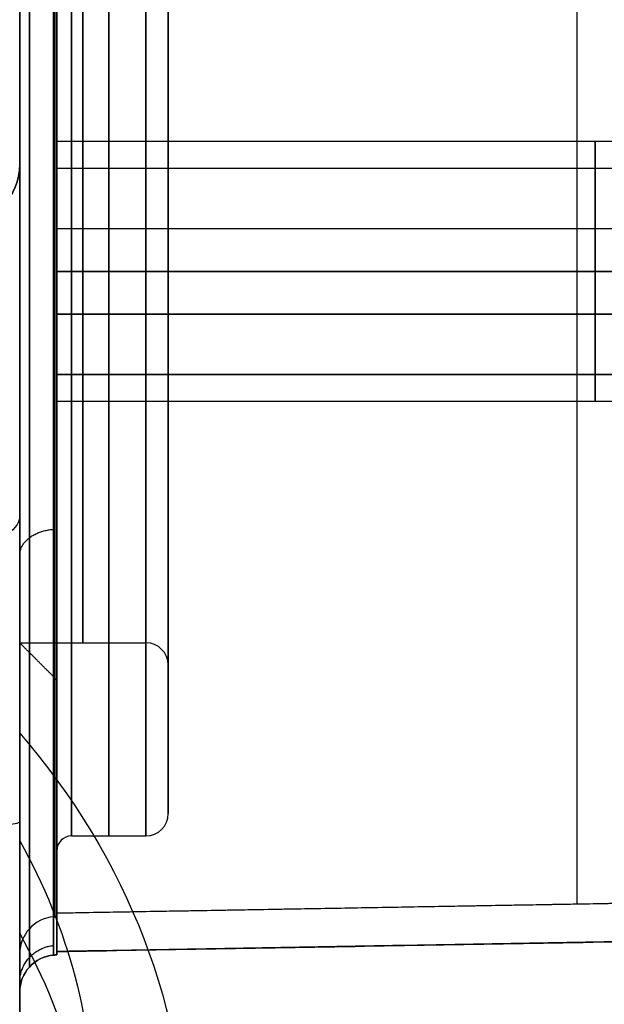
# Model space of a CAD drawing. Header units: millimetres. Extents: x 0 to 284, y -110 to 65.
# Tile 232 of 256: x 246 to 254, y -41 to -28. Entities that reach past the tile are written whole.
import ezdxf

# ---------------------------------------------------------------- set-up
doc = ezdxf.new("R2010")
doc.units = ezdxf.units.MM
doc.layers.add('Layer 01', color=18, linetype='Continuous', true_color=0x000000)

# ---------------------------------------------------------------- blocks, each defined once
blk = doc.blocks.new('Block 01')
at = {"layer": 'Layer 01'}
for p, q in [((261, -29.25, 31), (246.5, -29.25, 31)), ((246.5, -29.5, 31), (246.5, -29.25, 31)), ((261, -29.25, -31), (246.5, -29.25, -31)), ((246.5, -29.5, -31), (246.5, -29.25, -31)), ((261, -29.614, 31.573), (246.5, -29.614, 31.573)), ((261, -30.427, -32.386), (246.5, -30.427, -32.386)), ((246.5, -31, 29.25), (246.5, -31, 29.5)), ((246.5, -31, 32.5), (246.5, -31, 32.75)), ((246.5, -31, -32.75), (246.5, -31, -32.5)), ((246.5, -31, -29.5), (246.5, -31, -29.25)), ((261, -31.573, 32.386), (246.5, -31.573, 32.386)), ((261, -31.573, -29.614), (246.5, -31.573, -29.614)), ((261, -32.386, 30.427), (246.5, -32.386, 30.427)), ((246.5, -32.75, 31), (246.5, -32.5, 31)), ((246.5, -32.75, -31), (246.5, -32.5, -31)), ((261, -32.75, 31), (246.5, -32.75, 31)), ((261, -32.75, -31), (246.5, -32.75, -31)), ((246, -36), (247.7, -36)), ((248, -38.3), (248, -36.3)), ((246.5, -38.8), (246.5, -36.5)), ((246.7, -38.6), (247.7, -38.6)), ((280.742, -39.559), (246.5, -40.157)), ((246.5, -40.201), (246.5, -40.157)), ((246.456, -40.205), (246.5, -40.201)), ((246.478, -40.203, -12), (246.478, -40.203, 12)), ((246, -43.435, -0.047), (246, -40.703, -0.047))]:
    blk.add_line(p, q, dxfattribs=at)
at = {"layer": 'Layer 01', "extrusion": (-1, 0, 0)}
for centre, radius, start, end in [((0, 0, -246.5), 36.5, 180, 0), ((0, 0, -246.5), 36.5, 0, 180), ((0, 0, -247.7), 36, 270, 90), ((21.697, 21.697, -246.5), 18.019, 5.2051, 84.7949), ((21.697, -21.697, -246.5), 18.019, 275.2051, 354.7949), ((21.697, -21.697, -253.504), 17.897, 275.2051, 354.7949), ((21.697, 21.697, -246.478), 18.065, 5.2051, 84.7949), ((21.697, -21.697, -246.5), 18.063, 275.2051, 354.7949), ((21.697, 21.697, -246.5), 18.063, 5.2051, 84.7949), ((31, 31, -253.75), 1.75, 90, 270), ((31, -31, -253.75), 1.75, 90, 270), ((31, 31, -253.75), 1.5, 67.5517, 247.5517), ((31, -31, -253.75), 1.5, 157.5517, 337.5517), ((31, -31, -253.75), 1.5, 337.5517, 157.5517), ((31, 31, -246.5), 1.5, 247.5517, 67.5517), ((31, 31, -253.75), 1.5, 247.5517, 67.5517), ((31, 31, -253.75), 1.75, 270, 90), ((31, -31, -253.75), 1.75, 270, 90), ((-84.75, 12, -246.5), 124.907, 0, 5.20512), ((-84.75, -12, -246.5), 124.907, 354.79488, 0), ((-84.75, -12, -246.5), 124.951, 354.79488, 360), ((-84.75, 12, -246.5), 124.951, 360, 5.20512)]:
    blk.add_arc(centre, radius, start, end, dxfattribs=at)
at = {"layer": 'Layer 01', "extrusion": (1, 0, 0)}
for centre, radius, start, end in [((0, 0, 246), 36, 90, 180), ((0, 0, 246.7), 38.6, 90, 270), ((0, 0, 246.85), 36, 90, 270), ((0, 0, 247.2), 38.6, 90, 270), ((0, 0, 247.7), 38.6, 90, 270), ((0, 0, 248), 38.3, 90, 270), ((0, 0, 246), 36, 180, 270), ((-31, 31, 246.5), 1.75, 270, 90), ((-31, -31, 246.5), 1.75, 270, 90), ((-31, 31, 246.5), 1.5, 292.4483, 112.4483), ((-31, -31, 246.5), 1.5, 202.4483, 22.4483), ((-31, -31, 246.5), 1.5, 22.4483, 202.4483), ((-31, 31, 246.5), 1.75, 90, 270), ((-31, -31, 246.5), 1.75, 90, 270)]:
    blk.add_arc(centre, radius, start, end, dxfattribs=at)
at = {"layer": 'Layer 01', "extrusion": (-1, 6.89931e-31, 3.66259e-16)}
blk.add_arc((0, 0, -246.5), 38.8, 270, 90, dxfattribs=at)
at = {"layer": 'Layer 01', "extrusion": (1, 7.3255e-31, 3.91484e-16)}
blk.add_arc((0, 0, 248), 36.3, 90, 270, dxfattribs=at)
at = {"layer": 'Layer 01', "extrusion": (-1, 7.89164e-31, 3.71041e-16)}
blk.add_arc((0, 0, -248), 38.3, 270, 90, dxfattribs=at)
at = {"layer": 'Layer 01', "extrusion": (1, 8.7388e-14, 8.3912e-14)}
blk.add_arc((-21.697, -21.697, 246.456), 18.067, 185.2051, 264.7949, dxfattribs=at)
at = {"layer": 'Layer 01', "extrusion": (1, 8.65009e-14, -8.65009e-14)}
blk.add_arc((-21.697, 21.697, 246.456), 18.067, 95.2051, 174.7949, dxfattribs=at)
at = {"layer": 'Layer 01', "extrusion": (-5.5066e-13, 8.14427e-15, -1)}
blk.add_arc((-245.2, -29.557, -58.998), 0.8, 180, 269, dxfattribs=at)
at = {"layer": 'Layer 01', "extrusion": (-2.89551e-12, 2.80649e-15, -1)}
blk.add_arc((-245.2, -29.557, -60.043), 0.8, 180, 269, dxfattribs=at)
at = {"layer": 'Layer 01'}
for centre, radius, start, end in [((245.2, -29.557, 59.52), 0.8, 271, 0), ((247.7, -36.3), 0.3, 0, 90), ((247.7, -38.3), 0.3, 270, 0), ((246.7, -38.8), 0.2, 90, 180), ((246.5, -40.703, -12), 0.5, 95, 180), ((246.5, -40.703), 0.5, 95, 180)]:
    blk.add_arc(centre, radius, start, end, dxfattribs=at)
at = {"layer": 'Layer 01', "extrusion": (1.11307e-13, -0.871324, -0.490708)}
blk.add_arc((245.2, 61.174, 4.905), 0.8, 0, 89, dxfattribs=at)
at = {"layer": 'Layer 01', "extrusion": (9.09246e-13, -0.5, -0.866025)}
blk.add_arc((237, 55.5, -10), 11.25, 323.1299, 359.9981, dxfattribs=at)
at = {"layer": 'Layer 01', "extrusion": (-5.7033e-13, -0.997032, 0.076982)}
blk.add_arc((245.2, -65.234, 33.487), 0.8, 271, 360, dxfattribs=at)
at = {"layer": 'Layer 01', "extrusion": (0, -0.5, -0.866025)}
for centre in [(237, 55.5, -11.25), (237, 55.5, -8.75)]:
    blk.add_arc(centre, 10, 334.1581, 0, dxfattribs=at)
at = {"layer": 'Layer 01', "extrusion": (7.52539e-15, -0.090722, 0.995876)}
blk.add_arc((246.5, -42.141, -19.639), 0.5, 95, 180, dxfattribs=at)
at = {"layer": 'Layer 01', "extrusion": (-7.49498e-15, 0.090722, 0.995876)}
blk.add_arc((-246.5, 42.141, 19.639), 0.5, 275, 360, dxfattribs=at)
at = {"layer": 'Layer 01', "extrusion": (1, 2.42968e-12, 1.01525e-14)}
blk.add_arc((84.75, -12, 246.456), 124.955, 180, 185.20512, dxfattribs=at)
at = {"layer": 'Layer 01', "extrusion": (1, 4.4569e-12, -2.00079e-13)}
blk.add_arc((84.75, 12, 246.456), 124.955, 174.79488, 180, dxfattribs=at)
at = {"layer": 'Layer 01', "extrusion": (-2.53402e-14, 5.38861e-15, -1)}
blk.add_arc((-246.5, -40.703, -12), 0.5, 360, 85, dxfattribs=at)
at = {"layer": 'Layer 01', "extrusion": (-1, 3.1967e-16, 2.6847e-14)}
blk.add_open_spline([(246, 26.554, -63.236), (246, 15.73, -63.813), (246, 4.898, -64.037), (246, -16.779, -63.779), (246, -27.602, -63.297), (246, -38.41, -62.463)], degree=3, knots=[-65.025546, -65.025546, -65.025546, -65.025546, -32.512773, -32.512773, 0, 0, 0, 0], dxfattribs=at)
at = {"layer": 'Layer 01', "extrusion": (1, 1.53996e-14, -1.70909e-14)}
blk.add_open_spline([(246, -40.185, 23.381), (246, -40.139, 23.889), (246, -40.039, 24.645), (246, -39.868, 25.518), (246, -39.769, 25.952), (246, -39.716, 26.169), (246, -39.692, 26.261), (246, -39.676, 26.323), (246, -39.669, 26.352), (246, -39.526, 26.901), (246, -39.291, 27.664), (246, -38.961, 28.534), (246, -38.781, 28.964), (246, -38.701, 29.148), (246, -38.648, 29.27), (246, -38.621, 29.328), (246, -38.364, 29.892), (246, -37.99, 30.626), (246, -37.497, 31.451), (246, -37.274, 31.798), (246, -37.123, 32.027), (246, -37.047, 32.14), (246, -36.331, 33.176), (246, -35.616, 34.033), (246, -34.429, 35.22), (246, -33.811, 35.785), (246, -33.047, 36.393), (246, -32.654, 36.685), (246, -32.484, 36.807), (246, -32.37, 36.888), (246, -32.311, 36.928), (246, -31.802, 37.281), (246, -31.104, 37.719), (246, -30.258, 38.174), (246, -29.827, 38.388), (246, -29.641, 38.477), (246, -29.516, 38.535), (246, -29.452, 38.565), (246, -28.906, 38.814), (246, -28.166, 39.113), (246, -27.282, 39.406), (246, -26.835, 39.538), (246, -26.61, 39.6), (246, -26.514, 39.626), (246, -26.449, 39.644), (246, -26.415, 39.652), (246, -25.398, 39.918), (246, -24.397, 40.093), (246, -23.381, 40.185)], degree=3, knots=[0, 0, 0, 0, 1.612678, 2.419017, 2.822187, 3.023771, 3.124564, 3.124564, 3.225356, 3.225356, 4.838034, 5.644373, 6.047543, 6.249128, 6.249128, 6.450712, 6.450712, 8.06339, 8.869729, 9.272899, 9.272899, 9.676068, 9.676068, 12.901425, 12.901425, 14.514103, 15.320442, 15.723611, 15.925196, 15.925196, 16.126781, 16.126781, 17.739459, 18.545798, 18.948967, 19.150552, 19.150552, 19.352137, 19.352137, 20.964815, 21.771154, 22.174323, 22.375908, 22.476701, 22.476701, 22.577493, 22.577493, 25.802849, 25.802849, 25.802849, 25.802849], dxfattribs=at)
at = {"layer": 'Layer 01', "extrusion": (-1, -2.17638e-14, -2.00725e-14)}
blk.add_open_spline([(246, -23.381, -40.185), (246, -23.889, -40.139), (246, -24.645, -40.039), (246, -25.518, -39.868), (246, -25.952, -39.769), (246, -26.169, -39.716), (246, -26.261, -39.692), (246, -26.323, -39.676), (246, -26.352, -39.669), (246, -26.901, -39.526), (246, -27.664, -39.291), (246, -28.534, -38.961), (246, -28.964, -38.781), (246, -29.148, -38.701), (246, -29.27, -38.648), (246, -29.328, -38.621), (246, -29.892, -38.364), (246, -30.626, -37.99), (246, -31.451, -37.497), (246, -31.798, -37.274), (246, -32.027, -37.123), (246, -32.14, -37.047), (246, -33.176, -36.331), (246, -34.033, -35.616), (246, -35.22, -34.429), (246, -35.785, -33.811), (246, -36.393, -33.047), (246, -36.685, -32.654), (246, -36.807, -32.484), (246, -36.888, -32.37), (246, -36.928, -32.311), (246, -37.281, -31.802), (246, -37.719, -31.104), (246, -38.174, -30.258), (246, -38.388, -29.827), (246, -38.477, -29.641), (246, -38.535, -29.516), (246, -38.565, -29.452), (246, -38.814, -28.906), (246, -39.113, -28.166), (246, -39.406, -27.282), (246, -39.538, -26.835), (246, -39.6, -26.61), (246, -39.626, -26.514), (246, -39.644, -26.449), (246, -39.652, -26.415), (246, -39.918, -25.398), (246, -40.093, -24.397), (246, -40.185, -23.381)], degree=3, knots=[0, 0, 0, 0, 1.612678, 2.419017, 2.822187, 3.023771, 3.124564, 3.124564, 3.225356, 3.225356, 4.838034, 5.644373, 6.047543, 6.249128, 6.249128, 6.450712, 6.450712, 8.06339, 8.869729, 9.272899, 9.272899, 9.676068, 9.676068, 12.901425, 12.901425, 14.514103, 15.320442, 15.723611, 15.925196, 15.925196, 16.126781, 16.126781, 17.739459, 18.545798, 18.948967, 19.150552, 19.150552, 19.352137, 19.352137, 20.964815, 21.771154, 22.174323, 22.375908, 22.476701, 22.476701, 22.577493, 22.577493, 25.802849, 25.802849, 25.802849, 25.802849], dxfattribs=at)
at = {"layer": 'Layer 01', "extrusion": (1, -3.7907e-15, -3.45323e-16)}
blk.add_rational_spline([(246.131, -39.849, -23.351), (246.131, -39.015, -32.511), (246.131, -32.511, -39.015), (246.131, -23.351, -39.849)], [0.868638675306, 0.734486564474, 0.734486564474, 0.868638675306], degree=3, dxfattribs=at)
at = {"layer": 'Layer 01', "extrusion": (1, -6.82756e-15, 6.82756e-15)}
blk.add_rational_spline([(246.131, -23.351, 39.849), (246.131, -32.511, 39.015), (246.131, -39.015, 32.511), (246.131, -39.849, 23.351)], [0.868638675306, 0.734486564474, 0.734486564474, 0.868638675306], degree=3, dxfattribs=at)
at = {"layer": 'Layer 01', "extrusion": (1, 9.39991e-14, -8.91275e-14)}
blk.add_open_spline([(246, -29.557, 60.043), (246, -29.557, 60.452), (246, -29.48, 60.848), (246, -29.251, 61.422), (246, -29.16, 61.599), (246, -28.943, 61.938), (246, -28.818, 62.097), (246, -28.536, 62.395), (246, -28.385, 62.526), (246, -28.058, 62.76), (246, -27.884, 62.862), (246, -27.604, 62.991), (246, -27.513, 63.028), (246, -27.322, 63.095), (246, -27.225, 63.124), (246, -26.929, 63.197), (246, -26.728, 63.227), (246, -26.527, 63.238)], degree=3, knots=[-4.867848, -4.867848, -4.867848, -4.867848, -3.650886, -3.650886, -3.042405, -3.042405, -2.433924, -2.433924, -1.825443, -1.825443, -1.216962, -1.216962, -0.912722, -0.912722, -0.608481, -0.608481, 0, 0, 0, 0], dxfattribs=at)
at = {"layer": 'Layer 01'}
for points in [[(246, -29.557, 58.998), (246, -29.557, 59.52), (246, -29.557, 60.043)], [(261, -29.614, -30.427), (253.75, -29.614, -30.427), (246.5, -29.614, -30.427)], [(261, -30.427, 29.614), (253.75, -30.427, 29.614), (246.5, -30.427, 29.614)], [(246.5, -31, 29.25), (253.75, -31, 29.25), (261, -31, 29.25)], [(261, -31, 32.75), (253.75, -31, 32.75), (246.5, -31, 32.75)], [(246.5, -31, -32.75), (253.75, -31, -32.75), (261, -31, -32.75)], [(261, -31, -29.25), (253.75, -31, -29.25), (246.5, -31, -29.25)], [(246.5, -31.573, 32.386), (253.75, -31.573, 32.386), (261, -31.573, 32.386)], [(246.5, -32.386, -31.573), (253.75, -32.386, -31.573), (261, -32.386, -31.573)], [(246.5, -36.5), (246.25, -36.25), (246, -36)], [(260.509, -39.398, 23.31), (253.504, -39.52, 23.321), (246.5, -39.642, 23.332)], [(257.303, -39.454, -23.315), (251.901, -39.548, -23.323), (246.5, -39.642, -23.332)], [(246.5, -40.157, 12), (263.621, -39.858, 12), (280.742, -39.559, 12)], [(246.456, -39.689, -23.336), (246.478, -39.687, -23.336), (246.5, -39.686, -23.336)], [(246.456, -39.689, 23.336), (246.478, -39.687, 23.336), (246.5, -39.686, 23.336)], [(257.225, -39.97, -12), (251.862, -40.063, -12), (246.5, -40.157, -12)], [(246.5, -40.157, -12), (246.5, -40.157), (246.5, -40.157, 12)], [(246.456, -40.205, -12), (246.478, -40.203, -12), (246.5, -40.201, -12)], [(246.5, -40.201, 12), (246.478, -40.203, 12), (246.456, -40.205, 12)], [(246.456, -40.205, 12), (246.456, -40.205), (246.456, -40.205, -12)], [(246.5, -40.201, -12), (246.5, -40.201), (246.5, -40.201, 12)], [(246, -40.703, -12), (246, -40.703), (246, -40.703, 12)]]:
    blk.add_open_spline(points, degree=2, dxfattribs=at)
at = {"layer": 'Layer 01', "extrusion": (-1, 1.95923e-14, -1.14517e-14)}
blk.add_open_spline([(246, -34.292, 50.896), (246, -33.579, 51.298), (246, -32.926, 51.793), (246, -32.262, 52.455), (246, -32.193, 52.527), (246, -32.053, 52.675), (246, -31.847, 52.901), (246, -31.394, 53.45), (246, -31.051, 53.959), (246, -30.428, 55.026), (246, -30.11, 55.777), (246, -29.864, 56.662), (246, -29.837, 56.765), (246, -29.788, 56.966), (246, -29.721, 57.269), (246, -29.599, 57.977), (246, -29.557, 58.588), (246, -29.557, 58.998)], degree=3, knots=[-9.845028, -9.845028, -9.845028, -9.845028, -7.383771, -7.383771, -7.076114, -7.076114, -6.768457, -6.153142, -4.922514, -4.922514, -2.461257, -2.461257, -2.1536, -2.1536, -1.845943, -1.230628, 0, 0, 0, 0], dxfattribs=at)
at = {"layer": 'Layer 01', "extrusion": (1, 0, 0)}
for points in [[(246, -43.917, 44.507), (246, -40.865, 46.872), (246, -37.657, 49.001), (246, -34.292, 50.896)], [(246, -40.185, -23.381), (246, -40.53, -19.595), (246, -40.703, -15.802), (246, -40.703, -12)]]:
    blk.add_open_spline(points, degree=3, dxfattribs=at)
at = {"layer": 'Layer 01', "extrusion": (2.9151e-14, 0.707107, -0.707107)}
blk.add_rational_spline([(246, -34.824, -34.824), (246, -34.631, -34.631), (246.184, -34.489, -34.489), (246.456, -34.472, -34.472)], [0.884170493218, 0.729309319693, 0.729309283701, 0.884170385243], degree=3, dxfattribs=at)
at = {"layer": 'Layer 01', "extrusion": (1.09978e-14, -0.707107, -0.707107)}
blk.add_rational_spline([(246, -34.824, 34.824), (246, -34.631, 34.631), (246.184, -34.489, 34.489), (246.456, -34.472, 34.472)], [0.884170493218, 0.729309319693, 0.729309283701, 0.884170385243], degree=3, dxfattribs=at)
at = {"layer": 'Layer 01', "extrusion": (1, -4.41759e-14, -8.43397e-14)}
blk.add_open_spline([(246, -37.219, 33.035), (246, -37.195, 33.077), (246, -37.175, 33.12), (246, -37.135, 33.236), (246, -37.12, 33.313), (246, -37.111, 33.464), (246, -37.116, 33.541), (246, -37.155, 33.766), (246, -37.21, 33.91), (246, -37.425, 34.311), (246, -37.631, 34.542), (246, -38.077, 34.939), (246, -38.321, 35.109), (246, -38.834, 35.416), (246, -39.104, 35.552), (246, -39.923, 35.924), (246, -40.489, 36.124), (246, -41.332, 36.436), (246, -41.613, 36.543), (246, -42.163, 36.78), (246, -42.432, 36.911), (246, -42.689, 37.06)], degree=3, knots=[-7.390287, -7.390287, -7.390287, -7.390287, -7.248034, -7.248034, -7.021533, -7.021533, -6.795032, -6.795032, -6.34203, -6.34203, -5.436026, -5.436026, -4.530021, -4.530021, -3.624017, -3.624017, -1.812009, -1.812009, -0.906004, -0.906004, 0, 0, 0, 0], dxfattribs=at)
at = {"layer": 'Layer 01', "extrusion": (-1, 0, 0)}
blk.add_open_spline([(246, -43.241, 35.642), (246, -42.727, 35.321), (246, -42.262, 34.933), (246, -41.331, 34.156), (246, -40.865, 33.768), (246, -40.113, 33.261), (246, -39.855, 33.105), (246, -39.452, 32.905), (246, -39.315, 32.844), (246, -39.033, 32.737), (246, -38.887, 32.69), (246, -38.594, 32.62), (246, -38.445, 32.596), (246, -38.142, 32.579), (246, -37.989, 32.587), (246, -37.693, 32.652), (246, -37.549, 32.71), (246, -37.342, 32.866), (246, -37.271, 32.946), (246, -37.219, 33.035)], degree=3, knots=[-14.496069, -14.496069, -14.496069, -14.496069, -12.68406, -12.68406, -10.872051, -10.872051, -9.966047, -9.966047, -9.513045, -9.513045, -9.060043, -9.060043, -8.607041, -8.607041, -8.154039, -8.154039, -7.701036, -7.701036, -7.390287, -7.390287, -7.390287, -7.390287], dxfattribs=at)
at = {"layer": 'Layer 01', "extrusion": (1, 2.44916e-14, 2.26735e-14)}
blk.add_open_spline([(246, -38.41, -62.463), (246, -38.811, -62.432), (246, -39.194, -62.328), (246, -39.741, -62.063), (246, -39.909, -61.961), (246, -40.227, -61.726), (246, -40.375, -61.593), (246, -40.65, -61.296), (246, -40.77, -61.14), (246, -40.98, -60.804), (246, -41.069, -60.627), (246, -41.18, -60.345), (246, -41.211, -60.253), (246, -41.265, -60.062), (246, -41.288, -59.965), (246, -41.344, -59.669), (246, -41.363, -59.471), (246, -41.363, -59.273)], degree=3, knots=[-4.790926, -4.790926, -4.790926, -4.790926, -3.593195, -3.593195, -2.994329, -2.994329, -2.395463, -2.395463, -1.796597, -1.796597, -1.197732, -1.197732, -0.898299, -0.898299, -0.598866, -0.598866, 0, 0, 0, 0], dxfattribs=at)
at = {"layer": 'Layer 01', "extrusion": (1, -3.8476e-13, -2.2497e-14)}
blk.add_rational_spline([(246.131, -40.365, -12), (246.131, -40.365, -15.79), (246.131, -40.193, -19.576), (246.131, -39.849, -23.351)], [0.86863866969, 0.868041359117, 0.868041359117, 0.86863866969], degree=3, dxfattribs=at)
at = {"layer": 'Layer 01', "extrusion": (1, 3.29957e-13, -1.4998e-14)}
blk.add_rational_spline([(246.131, -39.849, 23.351), (246.131, -40.193, 19.576), (246.131, -40.365, 15.79), (246.131, -40.365, 12)], [0.868638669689, 0.868041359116, 0.868041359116, 0.868638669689], degree=3, dxfattribs=at)
at = {"layer": 'Layer 01', "extrusion": (-2.33954e-14, -0.045408, 0.998969)}
blk.add_rational_spline([(246, -40.573, -17.697), (246, -40.301, -17.684), (246.184, -40.1, -17.675), (246.456, -40.076, -17.674)], [0.999536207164, 0.824426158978, 0.824408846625, 0.999484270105], degree=3, dxfattribs=at)
at = {"layer": 'Layer 01', "extrusion": (-2.96582e-14, 0.045408, 0.998969)}
blk.add_rational_spline([(246, -40.573, 17.697), (246, -40.301, 17.684), (246.184, -40.1, 17.675), (246.456, -40.076, 17.674)], [0.999536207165, 0.824426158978, 0.824408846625, 0.999484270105], degree=3, dxfattribs=at)
at = {"layer": 'Layer 01', "extrusion": (1, 5.49391e-14, 1.74564e-27)}
blk.add_open_spline([(246, -40.703, 12), (246, -40.703, 15.802), (246, -40.53, 19.595), (246, -40.185, 23.381)], degree=3, dxfattribs=at)

msp = doc.modelspace()

# ---------------------------------------------------------------- block references
at = {"layer": 'Layer 01'}
msp.add_blockref('Block 01', (0, 0), dxfattribs=at)

doc.saveas('drawing.dxf')
